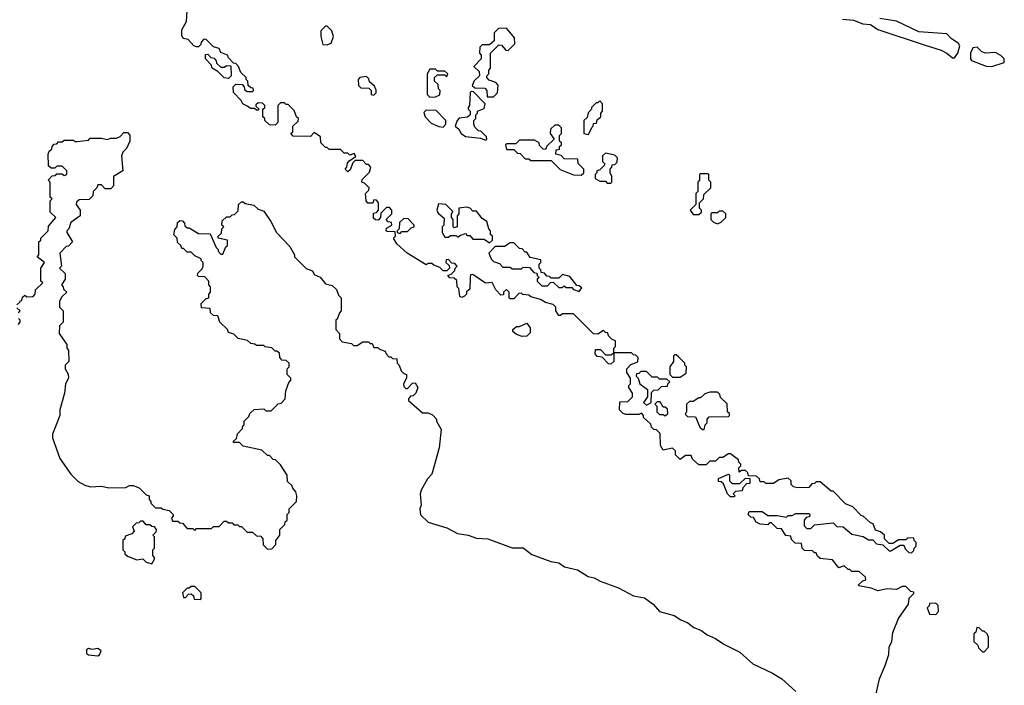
# Model space of a CAD drawing. Extents: x 2029662 to 2246637, y 225654 to 401419.
# Tile 249 of 256: x 2130837 to 2136112, y 385060 to 388625. Entities that reach past the tile are written whole.
import ezdxf

# ---------------------------------------------------------------- set-up
doc = ezdxf.new("R2010")
doc.units = 0

msp = doc.modelspace()

# ---------------------------------------------------------------- linework, layer by layer
at = {"layer": '0CON20XD'}
for points in [[(2135448.3, 385881.7), (2135421.7, 385891.7), (2135410, 385925), (2135395, 385930), (2135356.4, 385966.4), (2135345, 385970), (2135300, 386015), (2135261.7, 386031.7), (2135195, 386100), (2135185, 386100), (2135125, 386150), (2135105, 386150), (2135095, 386140), (2135081.7, 386138.3), (2135065, 386120), (2135005, 386117.5), (2134983, 386123), (2134970, 386135), (2134970, 386155), (2134955, 386170), (2134905, 386160), (2134875, 386140), (2134835, 386140), (2134825, 386150), (2134805, 386150), (2134800, 386165), (2134785, 386180), (2134741.7, 386181.7), (2134738.3, 386198.3), (2134725, 386210), (2134705, 386210), (2134691.7, 386201.7), (2134690, 386225), (2134700, 386235), (2134700, 386245), (2134690, 386255), (2134688.3, 386268.3), (2134645, 386300), (2134635, 386300), (2134605, 386280), (2134585, 386280), (2134565, 386260), (2134535, 386260), (2134515, 386240), (2134475, 386240), (2134441.7, 386271.7), (2134435, 386290), (2134405, 386290), (2134375, 386270), (2134350, 386295), (2134350, 386315), (2134335, 386330), (2134285, 386320), (2134270, 386345), (2134268.3, 386408.3), (2134248.3, 386428.3), (2134235, 386430), (2134221.7, 386441.7), (2134218.3, 386458.3), (2134180, 386495), (2134180, 386505), (2134168.3, 386518.3), (2134155, 386510), (2134085, 386510), (2134070, 386515), (2134050, 386535), (2134051.7, 386578.3), (2134095, 386580), (2134120, 386605), (2134120, 386625), (2134100, 386655), (2134100, 386665), (2134110, 386675), (2134110, 386705), (2134090, 386735), (2134090, 386755), (2134111.7, 386778.3), (2134148.3, 386791.7), (2134150, 386815), (2134138.3, 386828.3), (2134125, 386830), (2134115, 386840), (2134020, 386840), (2134020, 386865), (2134030, 386875), (2134030, 386905), (2134011.7, 386911.7), (2133991.7, 386931.7), (2133988.3, 386948.3), (2133975, 386950), (2133965, 386960), (2133935, 386940), (2133911.7, 386941.7), (2133805, 387050), (2133745, 387050), (2133735, 387040), (2133725, 387040), (2133710, 387065), (2133710, 387085), (2133695, 387100), (2133655, 387110), (2133627, 387127), (2133575, 387140), (2133565, 387150), (2133532.5, 387152.5), (2133525, 387160), (2133511.7, 387158.3), (2133485, 387130), (2133465, 387130), (2133460, 387135), (2133460, 387165), (2133445, 387180), (2133430, 387165), (2133428.3, 387151.7), (2133415, 387150), (2133387.5, 387177.5), (2133368.3, 387218.3), (2133333, 387213), (2133265, 387260), (2133251.7, 387258.3), (2133250, 387245), (2133248.3, 387181.7), (2133231.7, 387168.3), (2133230, 387155), (2133220, 387145), (2133205, 387137.5), (2133195, 387142.5), (2133190, 387185), (2133180, 387195), (2133178.3, 387228.3), (2133165, 387240), (2133141.7, 387241.7), (2133130, 387255), (2133148.3, 387261.7), (2133168.3, 387281.7), (2133170, 387295), (2133180, 387305), (2133168.3, 387318.3), (2133151.7, 387321.7), (2133135, 387340), (2133121.7, 387338.3), (2133120, 387325), (2133138.3, 387308.3), (2133140, 387295), (2133125, 387280), (2133105, 387280), (2133088.3, 387298.3), (2133055, 387310), (2133045, 387320), (2133025, 387320), (2133015, 387312.5), (2132912.5, 387375), (2132857.5, 387425), (2132840, 387455), (2132850, 387465), (2132848.3, 387488.3), (2132805, 387490), (2132800, 387495), (2132801.7, 387508.3), (2132830, 387525), (2132828.3, 387538.3), (2132811.7, 387541.7), (2132800, 387555), (2132830, 387585), (2132830, 387605), (2132818.3, 387618.3), (2132801.7, 387618.3), (2132771.7, 387588.3), (2132770, 387565), (2132758.3, 387551.7), (2132743, 387553), (2132731.7, 387561.7), (2132731.7, 387588.3), (2132748.3, 387591.7), (2132760, 387605), (2132760, 387645), (2132748.3, 387658.3), (2132735, 387660), (2132728.3, 387641.7), (2132701.7, 387641.7), (2132692.5, 387655), (2132690, 387695), (2132708.3, 387711.7), (2132710, 387725), (2132685, 387750), (2132670, 387755), (2132671.7, 387768.3), (2132711.7, 387808.3), (2132717.5, 387835), (2132705, 387850), (2132695, 387850), (2132675, 387870), (2132635, 387870), (2132621.7, 387858.3), (2132608.3, 387821.7), (2132595, 387810), (2132580, 387825), (2132590, 387835), (2132593, 387857), (2132601.7, 387868.3), (2132638.3, 387891.7), (2132628.3, 387908.3), (2132605, 387900), (2132595, 387910), (2132575, 387910), (2132555, 387930), (2132495, 387930), (2132485, 387940), (2132475, 387940), (2132450, 387965), (2132448.3, 387998.3), (2132415, 388020), (2132395, 388000), (2132301.7, 388001.7), (2132290, 388015), (2132300, 388025), (2132300, 388055), (2132328.3, 388081.7), (2132330, 388095), (2132320, 388105), (2132308.3, 388138.3), (2132275, 388170), (2132265, 388170), (2132255, 388180), (2132235, 388180), (2132220, 388165), (2132220, 388075), (2132205, 388060), (2132175, 388062.5), (2132150, 388085), (2132150, 388095), (2132140, 388105), (2132140, 388145), (2132150, 388155), (2132150, 388165), (2132138.3, 388178.3), (2132115, 388180), (2132101.7, 388168.3), (2132101.7, 388161.7), (2132120, 388145), (2132115, 388140), (2132105, 388140), (2132095, 388150), (2132075, 388150), (2132055, 388162.5), (2132032.5, 388175), (2132023, 388193), (2131982.5, 388235), (2131980, 388265), (2131995, 388280), (2132028.3, 388278.3), (2132040, 388265), (2132041.7, 388251.7), (2132055, 388240), (2132085, 388240), (2132090, 388245), (2132088.3, 388258.3), (2132075, 388260), (2132061.7, 388271.7), (2132060, 388295), (2132050, 388305), (2132050, 388315), (2132021.7, 388341.7), (2132010, 388375), (2131995, 388390), (2131981.7, 388391.7), (2131955, 388420), (2131950, 388435), (2131915, 388450), (2131905, 388470), (2131875, 388480), (2131835, 388520), (2131821.7, 388518.3), (2131810, 388505), (2131808.3, 388491.7), (2131795, 388480), (2131785, 388480), (2131770, 388485), (2131738.8, 388518.8), (2131713.3, 388525), (2131705, 388540), (2131705, 388570), (2131730, 388615), (2131733.3, 388675)], [(2135245, 388628), (2135305, 388622), (2135355, 388602), (2135395, 388598.6), (2135435, 388572.5), (2135688.3, 388488.3), (2135775, 388462), (2135805, 388446), (2135835, 388420), (2135845, 388420)], [(2135845, 388420), (2135863.9, 388446.1), (2135873.8, 388485), (2135867.7, 388497.7), (2135827.5, 388525), (2135805, 388550), (2135655, 388560.8), (2135535, 388617.5), (2135445, 388631.9)], [(2132485, 388490), (2132505, 388500), (2132517.5, 388535), (2132510, 388565), (2132485, 388590), (2132475, 388590), (2132450, 388565), (2132450, 388535), (2132461.7, 388491.7), (2132485, 388490)], [(2133341.7, 388211.7), (2133375, 388212.5), (2133397, 388233), (2133400, 388275), (2133388.3, 388288.3), (2133351.7, 388301.7), (2133340, 388315), (2133340, 388325), (2133350, 388335), (2133350, 388355), (2133360, 388365), (2133360, 388445), (2133405, 388490), (2133418.3, 388488.3), (2133441.7, 388461.7), (2133455, 388460), (2133490, 388495), (2133488.3, 388528.3), (2133445, 388580), (2133401.7, 388578.3), (2133380, 388555), (2133378.3, 388511.7), (2133355, 388490), (2133315, 388490), (2133301.7, 388478.3), (2133300, 388445), (2133310, 388435), (2133310, 388415), (2133270, 388375), (2133298.3, 388348.3), (2133300, 388325), (2133271.7, 388298.3), (2133261.7, 388271.7), (2133275, 388260), (2133328.3, 388258.3), (2133340, 388245), (2133341.7, 388211.7)], [(2136045, 388374), (2136112.5, 388395), (2136112.5, 388415), (2136093.9, 388433.9), (2136065, 388450), (2136012.5, 388445), (2135992.8, 388452.8), (2135967.5, 388477.5), (2135943.3, 388475), (2135932, 388445), (2135931.2, 388415), (2135936.2, 388406.2), (2136015, 388375.8), (2136045, 388374)], [(2131955, 388310), (2131933, 388313), (2131898.3, 388348.3), (2131867.5, 388365), (2131862.5, 388382.5), (2131832.5, 388415), (2131831.7, 388438.3), (2131845, 388440), (2131861.7, 388421.7), (2131878.3, 388418.3), (2131890, 388405), (2131891.7, 388391.7), (2131915, 388370), (2131935, 388370), (2131945, 388380), (2131968.3, 388378.3), (2131970, 388325), (2131955, 388310)], [(2133035, 388210), (2133065, 388212.5), (2133088.3, 388221.7), (2133090, 388245), (2133080, 388255), (2133078.3, 388278.3), (2133060, 388295), (2133060, 388315), (2133075, 388330), (2133115, 388330), (2133125, 388320), (2133130, 388335), (2133115, 388350), (2133075, 388350), (2133065, 388360), (2133035, 388360), (2133020, 388335), (2133020, 388225), (2133035, 388210)], [(2132735, 388220), (2132747, 388233), (2132747.5, 388247.5), (2132738.3, 388268.3), (2132711.7, 388291.7), (2132708.3, 388308.3), (2132695, 388320), (2132660, 388315), (2132650, 388305), (2132651.7, 388271.7), (2132665, 388260), (2132708.3, 388258.3), (2132720, 388245), (2132720, 388225), (2132735, 388220)], [(2133335, 387980), (2133340, 387985), (2133338.3, 387998.3), (2133308.3, 388028.3), (2133295, 388030), (2133275, 388050), (2133270, 388065), (2133270, 388085), (2133280, 388095), (2133280, 388115), (2133290, 388125), (2133290, 388135), (2133325, 388150), (2133330, 388175), (2133268.3, 388238.3), (2133255, 388240), (2133250, 388235), (2133247.5, 388165), (2133240, 388155), (2133240, 388145), (2133250, 388135), (2133250, 388115), (2133237, 388103), (2133191.7, 388098.3), (2133180, 388085), (2133170, 388055), (2133189.3, 388039.3), (2133202.5, 388015), (2133225, 388000), (2133305, 387990), (2133335, 387980)], [(2133885, 388010), (2133901.7, 388048.3), (2133910, 388055), (2133911.7, 388068.3), (2133928.3, 388071.7), (2133931.7, 388088.3), (2133950, 388105), (2133950, 388125), (2133960, 388135), (2133960, 388175), (2133945, 388190), (2133935, 388180), (2133925, 388180), (2133900, 388155), (2133900, 388145), (2133883, 388127), (2133878.3, 388101.7), (2133860, 388085), (2133860, 388015), (2133885, 388010)], [(2133105, 388050), (2133120, 388065), (2133120, 388085), (2133068.3, 388138.3), (2133015, 388140), (2133001.7, 388128.3), (2133010, 388105), (2133041.7, 388071.7), (2133083, 388053), (2133105, 388050)], [(2133845, 387792.5), (2133860, 387805), (2133860, 387825), (2133830, 387855), (2133828.3, 387878.3), (2133755, 387880), (2133738.3, 387898.3), (2133710, 387905), (2133711.7, 387928.3), (2133728.3, 387931.7), (2133730, 387945), (2133740, 387955), (2133740, 387965), (2133730, 387975), (2133730, 388005), (2133740, 388015), (2133740, 388045), (2133725, 388060), (2133705, 388060), (2133681.7, 388038.3), (2133680, 388015), (2133700, 387985), (2133661.7, 387948.3), (2133655, 387930), (2133641.7, 387931.7), (2133621.7, 387951.7), (2133620, 387965), (2133595, 387980), (2133515, 387980), (2133495, 387960), (2133445, 387960), (2133440, 387955), (2133445, 387930), (2133485, 387930), (2133505, 387910), (2133518.3, 387908.3), (2133545, 387880), (2133565, 387880), (2133575, 387870), (2133685, 387870), (2133733, 387823), (2133805, 387793.3), (2133845, 387792.5)], [(2130821.7, 387098.3), (2130838.3, 387111.7), (2130840, 387120), (2130848.3, 387121.7), (2130851.7, 387138.3), (2130865, 387150), (2130875, 387140), (2130908.3, 387141.7), (2130920, 387155), (2130921.7, 387178.3), (2130960, 387215), (2130950, 387225), (2130950, 387295), (2130970, 387325), (2130930, 387355), (2130940, 387365), (2130940, 387435), (2130950, 387445), (2130950, 387455), (2130990, 387495), (2130991.7, 387518.3), (2131030, 387565), (2131000, 387595), (2131000, 387655), (2131010, 387665), (2131000, 387675), (2131000, 387755), (2130990, 387765), (2131011.7, 387788.3), (2131025, 387790), (2131035, 387800), (2131065, 387800), (2131075, 387790), (2131090, 387795), (2131090, 387815), (2131065, 387840), (2131035, 387840), (2131025, 387830), (2131005, 387830), (2130991.7, 387841.7), (2130990, 387905), (2130995, 387920), (2131008.3, 387931.7), (2131010, 387945), (2131021.7, 387958.3), (2131035, 387960), (2131045, 387970), (2131065, 387970), (2131075, 387980), (2131125, 387980), (2131132.5, 387972.5), (2131145, 387972.5), (2131205, 387980), (2131215, 387990), (2131275, 387990), (2131305, 387982.5), (2131325, 387990), (2131355, 387990), (2131375, 388000), (2131395, 388020), (2131415, 388020), (2131427, 388007), (2131427.5, 387975), (2131410, 387935), (2131390, 387915), (2131382.5, 387895), (2131390, 387815), (2131340, 387785), (2131340, 387735), (2131325, 387720), (2131295, 387720), (2131275, 387740), (2131255, 387740), (2131250, 387725), (2131230, 387705), (2131228.3, 387681.7), (2131208.3, 387661.7), (2131155, 387660), (2131141.7, 387648.3), (2131140, 387635), (2131160, 387605), (2131160, 387575), (2131111.7, 387538.3), (2131100, 387505), (2131090, 387495), (2131090, 387485), (2131120, 387435), (2131098.3, 387411.7), (2131085, 387410), (2131052.5, 387375), (2131060, 387305), (2131050, 387295), (2131080, 387265), (2131080, 387235), (2131060, 387205), (2131070, 387195), (2131071.7, 387181.7), (2131090, 387165), (2131061.7, 387138.3), (2131050, 387115), (2131050, 387085), (2131070, 387065), (2131070, 387005), (2131050, 386985), (2131047.5, 386945), (2131067.5, 386915)], [(2134005, 387750), (2134010, 387755), (2134010, 387785), (2134000, 387805), (2134000, 387825), (2134010, 387835), (2134011.7, 387848.3), (2134025, 387850), (2134038.3, 387861.7), (2134040, 387885), (2134025, 387900), (2133975, 387910), (2133960, 387895), (2133960, 387865), (2133970, 387855), (2133970, 387845), (2133945, 387820), (2133930, 387815), (2133930, 387805), (2133920, 387795), (2133920, 387775), (2133945, 387760), (2133975, 387760), (2133985, 387750), (2134005, 387750)], [(2134475, 387582.5), (2134490, 387595), (2134490, 387605), (2134480, 387615), (2134480, 387645), (2134500, 387665), (2134501.7, 387688.3), (2134540, 387725), (2134540, 387755), (2134530, 387765), (2134530, 387795), (2134525, 387800), (2134485, 387800), (2134480, 387795), (2134480, 387765), (2134470, 387755), (2134470, 387705), (2134460, 387695), (2134460, 387635), (2134430, 387605), (2134445, 387582.5), (2134475, 387582.5)], [(2131067.5, 386915), (2131090, 386885), (2131090, 386865), (2131097.5, 386855), (2131100, 386795), (2131080, 386775), (2131080, 386755), (2131097, 386727), (2131097.5, 386705), (2131082.5, 386675), (2131077.5, 386625), (2131052.5, 386535), (2131052.5, 386505), (2131012.5, 386405), (2131012.5, 386385), (2131052.5, 386275), (2131110.7, 386190.7), (2131150.7, 386150.7), (2131185, 386132.5), (2131215, 386123.3), (2131275, 386126.7), (2131315, 386117.5), (2131405, 386120), (2131425, 386130), (2131445, 386130), (2131477, 386117), (2131515, 386080), (2131530, 386075), (2131530, 386055), (2131540, 386045), (2131540, 386035), (2131565, 386010), (2131595, 386010), (2131603, 386003), (2131637, 385997), (2131660, 385975), (2131660, 385965), (2131650, 385955), (2131655, 385940), (2131685, 385940), (2131695, 385930), (2131708.3, 385928.3), (2131735, 385900), (2131765, 385900), (2131775, 385890), (2131785, 385900), (2131865, 385900), (2131875, 385910), (2131905, 385910), (2131931.7, 385938.3), (2131945, 385940), (2131955, 385930), (2131975, 385930), (2131985, 385920), (2132005, 385920), (2132015, 385910), (2132025, 385910), (2132055, 385880), (2132085, 385880), (2132105, 385860), (2132128.3, 385858.3), (2132140, 385845), (2132141.7, 385811.7), (2132165, 385790), (2132188.3, 385791.7), (2132210, 385815), (2132210, 385835), (2132230, 385865), (2132230, 385895), (2132258.3, 385921.7), (2132260, 385935), (2132270, 385945), (2132270, 385975), (2132280, 385985), (2132280, 386005), (2132320, 386045), (2132322.5, 386075), (2132317, 386097), (2132300, 386115), (2132295, 386130), (2132271.7, 386151.7), (2132270, 386185), (2132235, 386240), (2132208.3, 386268.3), (2132195, 386270), (2132175, 386290), (2132165, 386290), (2132135, 386320), (2132035, 386340), (2132015, 386360), (2131985, 386360), (2131980, 386365), (2131998.3, 386381.7), (2132003, 386407), (2132030, 386435), (2132030, 386445), (2132040, 386455), (2132040, 386475), (2132065, 386500), (2132070, 386515), (2132093, 386537), (2132145, 386540), (2132155, 386530), (2132185, 386530), (2132221.7, 386568.3), (2132238.3, 386571.7), (2132260, 386595), (2132263, 386637), (2132278.3, 386681.7), (2132290, 386695), (2132290, 386705), (2132270, 386725), (2132270, 386755), (2132280, 386765), (2132280, 386785), (2132265, 386800), (2132241.7, 386801.7), (2132230, 386815), (2132228.3, 386838.3), (2132215, 386850), (2132205, 386850), (2132188.3, 386868.3), (2132153, 386873), (2132145, 386880), (2132105, 386880), (2132097, 386887), (2132075, 386890), (2132057, 386907), (2132008.3, 386918.3), (2131985, 386940), (2131955, 386950), (2131950, 386965), (2131910, 387005), (2131898.3, 387038.3), (2131875, 387040), (2131860, 387055), (2131858.3, 387078.3), (2131811.7, 387081.7), (2131810, 387105), (2131835, 387130), (2131850, 387135), (2131850, 387155), (2131860, 387165), (2131860, 387195), (2131850, 387205), (2131850, 387225), (2131828.3, 387248.3), (2131795, 387250), (2131790, 387255), (2131791.7, 387268.3), (2131815, 387290), (2131820, 387305), (2131820, 387325), (2131810, 387335), (2131810, 387345), (2131775, 387360), (2131755, 387380), (2131735, 387380), (2131715, 387400), (2131705, 387400), (2131700, 387415), (2131681.7, 387431.7), (2131680, 387455), (2131662.5, 387472.5), (2131668.3, 387501.7), (2131680, 387515), (2131681.7, 387538.3), (2131695, 387550), (2131708.3, 387548.3), (2131720, 387535), (2131721.7, 387521.7), (2131735, 387510), (2131745, 387510), (2131795, 387480), (2131858.3, 387478.3), (2131890, 387405), (2131900, 387395), (2131900, 387385), (2131915, 387370), (2131925, 387370), (2131941.7, 387408.3), (2131950, 387415), (2131950, 387445), (2131900, 387455), (2131900, 387465), (2131918.3, 387481.7), (2131920, 387505), (2131930, 387515), (2131920, 387525), (2131921.7, 387548.3), (2131945, 387570), (2131965, 387570), (2131975, 387580), (2131988.3, 387581.7), (2132008.3, 387601.7), (2132010, 387635), (2132025, 387650), (2132035, 387650), (2132045, 387640), (2132091.7, 387631.7), (2132115, 387610), (2132145, 387600), (2132182.5, 387545), (2132212.5, 387485), (2132285, 387410), (2132310, 387365), (2132310, 387355), (2132371.7, 387291.7), (2132405, 387280), (2132415, 387260), (2132446.4, 387246.4), (2132475, 387210), (2132511.7, 387201.7), (2132535, 387180), (2132545, 387150), (2132560, 387135), (2132560, 387065), (2132550, 387055), (2132538.3, 387021.7), (2132530, 387015), (2132530, 386965), (2132550, 386945), (2132550, 386915), (2132565, 386900), (2132615, 386890), (2132625, 386880), (2132645, 386880), (2132675, 386900), (2132705, 386900), (2132715, 386890), (2132725, 386890), (2132735, 386870), (2132755, 386870), (2132765, 386860), (2132795, 386850), (2132800, 386835), (2132815, 386820), (2132825, 386820), (2132835, 386810), (2132858.3, 386808.3), (2132860, 386785), (2132870, 386775), (2132880, 386745), (2132895, 386730), (2132910, 386725), (2132910, 386705), (2132892.5, 386675), (2132895, 386660), (2132905, 386650), (2132915, 386650), (2132941.7, 386678.3), (2132955, 386680), (2132970, 386655), (2132960, 386625), (2132945, 386610), (2132931.7, 386608.3), (2132920, 386595), (2132920, 386585), (2132995, 386520), (2133025, 386520), (2133048.3, 386508.3), (2133070, 386485), (2133070, 386475), (2133095, 386430), (2133085, 386332.5), (2133045, 386190), (2133022.5, 386165), (2132987.5, 386105), (2132983.3, 386085), (2132987.5, 386025), (2132980, 386005), (2132985, 385972.5), (2133025, 385933.3), (2133125, 385903.8), (2133182.7, 385872.7), (2133240, 385865), (2133285, 385848.8), (2133345, 385844), (2133475, 385796.2), (2133535, 385795.7), (2133580.9, 385760.9), (2133683, 385723), (2133725, 385715.7), (2133756.7, 385695), (2133825, 385679.2), (2133881.9, 385641.9), (2133915, 385635.6), (2133947.5, 385617.5), (2134045, 385582.9), (2134125, 385539.2), (2134185, 385528.6), (2134230.8, 385495), (2134265.6, 385455.6), (2134344.2, 385434.2), (2134380, 385410), (2134416.2, 385395), (2134448.7, 385368.7), (2134486.7, 385355), (2134520, 385330), (2134565, 385310.8), (2134610.5, 385280.5), (2134695, 385237.5), (2134764.2, 385174.2), (2134870, 385125), (2134920, 385095), (2134995, 385026.7)], [(2133355, 387430), (2133370, 387445), (2133370, 387465), (2133360, 387475), (2133360, 387495), (2133350, 387505), (2133340, 387545), (2133315, 387560), (2133285, 387600), (2133265, 387600), (2133250, 387615), (2133231.7, 387621.7), (2133190, 387615), (2133190, 387585), (2133180, 387575), (2133180, 387515), (2133165, 387510), (2133160, 387515), (2133160, 387555), (2133150, 387565), (2133150, 387585), (2133158.3, 387598.3), (2133120, 387635), (2133081.7, 387638.3), (2133072.5, 387605), (2133078.3, 387588.3), (2133111.7, 387561.7), (2133110, 387525), (2133100, 387515), (2133100, 387485), (2133115, 387460), (2133135, 387460), (2133145, 387470), (2133175, 387470), (2133185, 387460), (2133195, 387470), (2133225, 387480), (2133235, 387470), (2133248.3, 387468.3), (2133265, 387450), (2133325, 387450), (2133355, 387430)], [(2132875, 387480), (2132885, 387490), (2132915, 387490), (2132935, 387510), (2132950, 387515), (2132950, 387525), (2132918.3, 387558.3), (2132895, 387560), (2132871.7, 387538.3), (2132870, 387505), (2132860, 387495), (2132860, 387485), (2132875, 387480)], [(2134575, 387532.5), (2134595, 387540), (2134620, 387565), (2134620, 387585), (2134605, 387600), (2134585, 387600), (2134575, 387590), (2134545, 387590), (2134540, 387585), (2134540, 387555), (2134555, 387540), (2134575, 387532.5)], [(2133835, 387170), (2133848.3, 387188.3), (2133835, 387200), (2133821.7, 387201.7), (2133785, 387250), (2133745, 387260), (2133725, 387240), (2133685, 387240), (2133675, 387250), (2133661.7, 387251.7), (2133648.3, 387268.3), (2133631.7, 387271.7), (2133630, 387285), (2133620, 387295), (2133620, 387315), (2133630, 387325), (2133628.3, 387338.3), (2133571.7, 387351.7), (2133555, 387380), (2133545, 387380), (2133528.3, 387398.3), (2133515, 387400), (2133485, 387430), (2133465, 387430), (2133435, 387410), (2133385, 387410), (2133350, 387375), (2133365, 387340), (2133375, 387330), (2133408.3, 387318.3), (2133425, 387300), (2133465, 387300), (2133475, 387290), (2133525, 387290), (2133535, 387300), (2133568.3, 387298.3), (2133591.7, 387271.7), (2133608.3, 387268.3), (2133610, 387255), (2133620, 387245), (2133610, 387235), (2133610, 387225), (2133635, 387200), (2133665, 387200), (2133681.7, 387218.3), (2133695, 387220), (2133725, 387190), (2133745, 387190), (2133755, 387200), (2133765, 387190), (2133795, 387190), (2133805, 387180), (2133835, 387170)], [(2130830, 387055), (2130840, 387065), (2130821.7, 387081.7)], [(2130828.3, 386991.7), (2130840, 387005), (2130840, 387015), (2130830, 387025)], [(2133528.3, 386928.3), (2133498.3, 386938.3), (2133480, 386955), (2133480, 386965), (2133498.3, 386981.7), (2133515, 386982.5), (2133555, 387000), (2133572.5, 386975), (2133571.7, 386948.3), (2133555, 386930), (2133528.3, 386928.3)], [(2134005, 386780), (2133991.7, 386781.7), (2133958.3, 386818.3), (2133931.7, 386821.7), (2133920, 386835), (2133921.7, 386858.3), (2133948.3, 386858.3), (2133975, 386830), (2134005, 386830), (2134020, 386840), (2134020, 386795), (2134005, 386780)], [(2134375, 386710), (2134408.3, 386731.7), (2134410, 386765), (2134400, 386775), (2134400, 386785), (2134368.3, 386818.3), (2134355, 386830), (2134345, 386830), (2134340, 386825), (2134340, 386795), (2134320, 386765), (2134320, 386725), (2134335, 386710), (2134375, 386710)], [(2134195, 386560), (2134220, 386575), (2134221.7, 386628.3), (2134235, 386640), (2134258.3, 386641.7), (2134275, 386660), (2134308.3, 386661.7), (2134310, 386675), (2134320, 386685), (2134305, 386700), (2134265, 386700), (2134255, 386710), (2134225, 386710), (2134195, 386740), (2134165, 386740), (2134155, 386730), (2134141.7, 386728.3), (2134140, 386715), (2134150, 386705), (2134160, 386675), (2134200, 386645), (2134200, 386605), (2134180, 386575), (2134195, 386560)], [(2134505, 386430), (2134510, 386455), (2134520, 386465), (2134520, 386485), (2134531.7, 386498.3), (2134635, 386500), (2134640, 386505), (2134640, 386515), (2134630, 386525), (2134628.3, 386568.3), (2134591.7, 386601.7), (2134588.3, 386618.3), (2134575, 386630), (2134535, 386630), (2134508.3, 386621.7), (2134485, 386600), (2134475, 386600), (2134445, 386580), (2134425, 386580), (2134410, 386565), (2134410, 386525), (2134401.7, 386511.7), (2134415, 386500), (2134458.3, 386498.3), (2134481.7, 386441.7), (2134495, 386430), (2134505, 386430)], [(2134295, 386502.5), (2134310, 386515), (2134308.3, 386538.3), (2134295, 386550), (2134285, 386550), (2134268.3, 386578.3), (2134251.7, 386578.3), (2134240, 386565), (2134250, 386555), (2134250, 386525), (2134265, 386510), (2134285, 386510), (2134295, 386502.5)], [(2134665, 386070), (2134645, 386070), (2134630, 386085), (2134608.3, 386138.3), (2134595, 386150), (2134581.7, 386151.7), (2134581.7, 386168.3), (2134635, 386190), (2134640, 386185), (2134640, 386155), (2134655, 386140), (2134695, 386140), (2134725, 386170), (2134748.3, 386168.3), (2134748.3, 386141.7), (2134731.7, 386138.3), (2134711.7, 386118.3), (2134708.3, 386101.7), (2134671.7, 386098.3), (2134660, 386085), (2134670, 386075), (2134665, 386070)], [(2135426.7, 385015), (2135444.2, 385095), (2135473.9, 385166.1), (2135493.3, 385225), (2135496.2, 385265), (2135510, 385295), (2135515, 385342.5), (2135545, 385417.5), (2135600, 385495), (2135603, 385527), (2135628.3, 385551.7), (2135628.3, 385558.3), (2135611.7, 385561.7), (2135585, 385590), (2135565, 385590), (2135535, 385572.5), (2135485, 385577.5), (2135435, 385566.7), (2135400, 385580), (2135332.5, 385592.5), (2135331.7, 385598.3), (2135355, 385620), (2135370, 385625), (2135368.3, 385638.3), (2135335, 385670), (2135295, 385670), (2135285, 385680), (2135275, 385680), (2135255, 385700), (2135225, 385690), (2135191.7, 385731.7), (2135125, 385740), (2135111.7, 385751.7), (2135105, 385770), (2135095, 385770), (2135085, 385780), (2135041.7, 385781.7), (2135030, 385795), (2135025, 385820), (2134991.7, 385821.7), (2134971.7, 385841.7), (2134968.3, 385858.3), (2134941.7, 385861.7), (2134918.3, 385898.3), (2134895, 385900), (2134865, 385930), (2134855, 385930), (2134845, 385920), (2134805, 385922.5), (2134783.6, 385933.6), (2134768.3, 385958.3), (2134755, 385960), (2134740, 385975), (2134745, 385990), (2134815, 385990), (2134845, 385970), (2134895, 385970), (2134945, 385960), (2134955, 385970), (2134975, 385970), (2134995, 385980), (2135065, 385980), (2135070, 385975), (2135068.3, 385961.7), (2135051.7, 385958.3), (2135040, 385945), (2135040, 385915), (2135055, 385900), (2135075, 385900), (2135095, 385920), (2135195, 385930), (2135215, 385910), (2135248.3, 385908.3), (2135295, 385870), (2135357, 385857), (2135385, 385840), (2135408.3, 385838.3), (2135428.3, 385818.3), (2135461.7, 385811.7), (2135495, 385780), (2135505, 385780), (2135555, 385810), (2135575, 385810), (2135581.7, 385791.7), (2135601.7, 385771.7), (2135615, 385770), (2135628.3, 385781.7), (2135630, 385795), (2135640, 385805), (2135640, 385825), (2135630, 385835), (2135628.3, 385848.3), (2135595, 385850), (2135585, 385840), (2135545, 385840), (2135515, 385820), (2135495, 385820), (2135470, 385845), (2135470, 385865), (2135448.3, 385881.7)], [(2131545, 385710), (2131560, 385735), (2131560, 385745), (2131550, 385755), (2131550, 385785), (2131560, 385795), (2131560, 385855), (2131550, 385865), (2131568.3, 385881.7), (2131570, 385895), (2131558.3, 385908.3), (2131545, 385910), (2131535, 385920), (2131515, 385920), (2131498.3, 385938.3), (2131485, 385940), (2131475, 385930), (2131461.7, 385928.3), (2131441.7, 385908.3), (2131450, 385885), (2131438.3, 385871.7), (2131401.7, 385858.3), (2131400, 385845), (2131390, 385835), (2131390, 385785), (2131400, 385775), (2131400, 385765), (2131415, 385752.5), (2131465, 385732.5), (2131497.5, 385737.5), (2131515, 385720), (2131545, 385710)], [(2131805, 385520), (2131810, 385525), (2131810, 385555), (2131775, 385590), (2131755, 385590), (2131745, 385580), (2131735, 385580), (2131710, 385555), (2131715, 385530), (2131725, 385530), (2131741.7, 385548.3), (2131755, 385550), (2131768.3, 385538.3), (2131771.7, 385521.7), (2131805, 385520)], [(2135745, 385440), (2135760, 385455), (2135758.3, 385488.3), (2135745, 385500), (2135711.7, 385498.3), (2135710, 385485), (2135700, 385475), (2135711.7, 385441.7), (2135745, 385440)], [(2136005, 385240), (2136027.5, 385265), (2136027, 385317), (2136020, 385335), (2136005, 385350), (2135995, 385350), (2135978.3, 385368.3), (2135965, 385370), (2135960, 385345), (2135950, 385335), (2135950, 385295), (2135970, 385275), (2135975, 385260), (2135995, 385240), (2136005, 385240)], [(2131255, 385217.5), (2131265, 385222.5), (2131272.5, 385245), (2131255, 385257.5), (2131225, 385252.5), (2131205, 385257.5), (2131195, 385250), (2131195, 385230), (2131205, 385222.5), (2131255, 385217.5)]]:
    msp.add_lwpolyline(points, dxfattribs=at)

doc.saveas('drawing.dxf')
